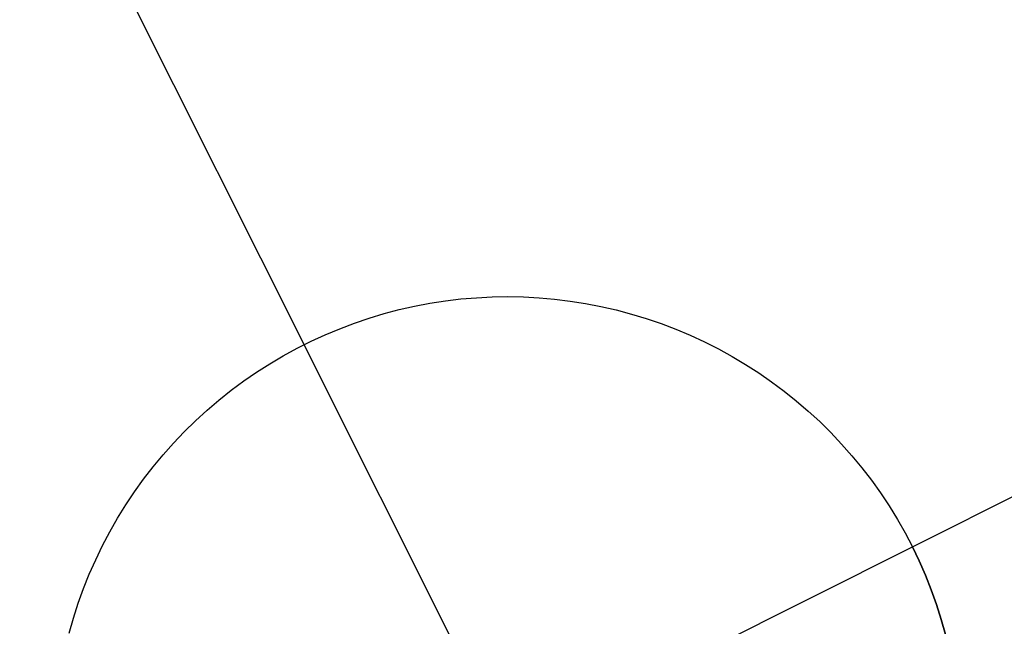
# Model space of a CAD drawing. Header units: millimetres. Extents: x 6239 to 7218, y -13987 to -13139.
# Tile 11 of 256: x 6659.57 to 6662.29, y -13521.64 to -13519.97. Entities that reach past the tile are written whole.
import ezdxf

# ---------------------------------------------------------------- set-up
doc = ezdxf.new("R2010")
doc.units = ezdxf.units.MM
doc.layers.add('color', color=7, linetype='Continuous')

msp = doc.modelspace()

# ---------------------------------------------------------------- linework, layer by layer
at = {"layer": 'color', "color": 254, "true_color": 0xcad1ee}
for p, q in [((6659.5718, -13519.2994, -7.3), (6660.3558, -13520.8639, -7.3)), ((6662.0334, -13521.4214, -7.3), (6663.5979, -13520.6373, -7.3)), ((6660.6606, -13520.7578, -1.3), (6660.703, -13520.7497, -1.3)), ((6660.6606, -13520.7578, -1.3), (6660.703, -13520.7497, -1.3)), ((6660.6606, -13520.7578, -7.3), (6660.703, -13520.7497, -7.3)), ((6660.6606, -13520.7578, -4.3), (6660.703, -13520.7497, -4.3)), ((6660.6606, -13520.7578, -7.3), (6660.703, -13520.7497, -7.3)), ((6660.703, -13520.7497, -1.3), (6660.7457, -13520.7431, -1.3)), ((6660.703, -13520.7497, -1.3), (6660.7457, -13520.7431, -1.3)), ((6660.703, -13520.7497, -7.3), (6660.7457, -13520.7431, -7.3)), ((6660.703, -13520.7497, -4.3), (6660.7457, -13520.7431, -4.3)), ((6660.703, -13520.7497, -7.3), (6660.7457, -13520.7431, -7.3)), ((6660.7457, -13520.7431, -1.3), (6660.7885, -13520.7379, -1.3)), ((6660.7457, -13520.7431, -1.3), (6660.7885, -13520.7379, -1.3)), ((6660.7457, -13520.7431, -7.3), (6660.7885, -13520.7379, -7.3)), ((6660.7457, -13520.7431, -4.3), (6660.7885, -13520.7379, -4.3)), ((6660.7457, -13520.7431, -7.3), (6660.7885, -13520.7379, -7.3)), ((6660.7885, -13520.7379, -1.3), (6660.8315, -13520.7343, -1.3)), ((6660.7885, -13520.7379, -1.3), (6660.8315, -13520.7343, -1.3)), ((6660.7885, -13520.7379, -7.3), (6660.8315, -13520.7343, -7.3)), ((6660.7885, -13520.7379, -4.3), (6660.8315, -13520.7343, -4.3)), ((6660.7885, -13520.7379, -7.3), (6660.8315, -13520.7343, -7.3)), ((6660.8315, -13520.7343, -1.3), (6660.8746, -13520.7321, -1.3)), ((6660.8315, -13520.7343, -1.3), (6660.8746, -13520.7321, -1.3)), ((6660.8315, -13520.7343, -7.3), (6660.8746, -13520.7321, -7.3)), ((6660.8315, -13520.7343, -4.3), (6660.8746, -13520.7321, -4.3)), ((6660.8315, -13520.7343, -7.3), (6660.8746, -13520.7321, -7.3)), ((6660.8746, -13520.7321, -1.3), (6660.9178, -13520.7314, -1.3)), ((6660.8746, -13520.7321, -1.3), (6660.9178, -13520.7314, -1.3)), ((6660.8746, -13520.7321, -7.3), (6660.9178, -13520.7314, -7.3)), ((6660.8746, -13520.7321, -4.3), (6660.9178, -13520.7314, -4.3)), ((6660.8746, -13520.7321, -7.3), (6660.9178, -13520.7314, -7.3)), ((6660.9178, -13520.7314, -1.3), (6660.9609, -13520.7322, -1.3)), ((6660.9178, -13520.7314, -1.3), (6660.9609, -13520.7322, -1.3)), ((6660.9178, -13520.7314, -7.3), (6660.9609, -13520.7322, -7.3)), ((6660.9178, -13520.7314, -4.3), (6660.9609, -13520.7322, -4.3)), ((6660.9178, -13520.7314, -7.3), (6660.9609, -13520.7322, -7.3)), ((6660.9609, -13520.7322, -1.3), (6661.004, -13520.7345, -1.3)), ((6660.9609, -13520.7322, -1.3), (6661.004, -13520.7345, -1.3)), ((6660.9609, -13520.7322, -7.3), (6661.004, -13520.7345, -7.3)), ((6660.9609, -13520.7322, -4.3), (6661.004, -13520.7345, -4.3)), ((6660.9609, -13520.7322, -7.3), (6661.004, -13520.7345, -7.3)), ((6661.004, -13520.7345, -1.3), (6661.047, -13520.7383, -1.3)), ((6661.004, -13520.7345, -1.3), (6661.047, -13520.7383, -1.3)), ((6661.004, -13520.7345, -7.3), (6661.047, -13520.7383, -7.3)), ((6661.004, -13520.7345, -4.3), (6661.047, -13520.7383, -4.3)), ((6661.004, -13520.7345, -7.3), (6661.047, -13520.7383, -7.3)), ((6661.047, -13520.7383, -1.3), (6661.0898, -13520.7436, -1.3)), ((6661.047, -13520.7383, -1.3), (6661.0898, -13520.7436, -1.3)), ((6661.047, -13520.7383, -7.3), (6661.0898, -13520.7436, -7.3)), ((6661.047, -13520.7383, -4.3), (6661.0898, -13520.7436, -4.3)), ((6661.047, -13520.7383, -7.3), (6661.0898, -13520.7436, -7.3)), ((6661.0898, -13520.7436, -1.3), (6661.1324, -13520.7503, -1.3)), ((6661.0898, -13520.7436, -1.3), (6661.1324, -13520.7503, -1.3)), ((6661.0898, -13520.7436, -7.3), (6661.1324, -13520.7503, -7.3)), ((6661.0898, -13520.7436, -4.3), (6661.1324, -13520.7503, -4.3)), ((6661.0898, -13520.7436, -7.3), (6661.1324, -13520.7503, -7.3)), ((6661.1324, -13520.7503, -1.3), (6661.1748, -13520.7585, -1.3)), ((6661.1324, -13520.7503, -1.3), (6661.1748, -13520.7585, -1.3)), ((6661.1324, -13520.7503, -7.3), (6661.1748, -13520.7585, -7.3)), ((6661.1324, -13520.7503, -4.3), (6661.1748, -13520.7585, -4.3)), ((6661.1324, -13520.7503, -7.3), (6661.1748, -13520.7585, -7.3)), ((6660.5768, -13520.7783, -1.3), (6660.6186, -13520.7673, -1.3)), ((6660.5768, -13520.7783, -1.3), (6660.6186, -13520.7673, -1.3)), ((6660.5768, -13520.7783, -7.3), (6660.6186, -13520.7673, -7.3)), ((6660.5768, -13520.7783, -4.3), (6660.6186, -13520.7673, -4.3)), ((6660.5768, -13520.7783, -7.3), (6660.6186, -13520.7673, -7.3)), ((6660.6186, -13520.7673, -1.3), (6660.6606, -13520.7578, -1.3)), ((6660.6186, -13520.7673, -1.3), (6660.6606, -13520.7578, -1.3)), ((6660.6186, -13520.7673, -7.3), (6660.6606, -13520.7578, -7.3)), ((6660.6186, -13520.7673, -4.3), (6660.6606, -13520.7578, -4.3)), ((6660.6186, -13520.7673, -7.3), (6660.6606, -13520.7578, -7.3)), ((6661.1748, -13520.7585, -1.3), (6661.2168, -13520.7682, -1.3)), ((6661.1748, -13520.7585, -1.3), (6661.2168, -13520.7682, -1.3)), ((6661.1748, -13520.7585, -7.3), (6661.2168, -13520.7682, -7.3)), ((6661.1748, -13520.7585, -4.3), (6661.2168, -13520.7682, -4.3)), ((6661.1748, -13520.7585, -7.3), (6661.2168, -13520.7682, -7.3)), ((6661.2168, -13520.7682, -1.3), (6661.2585, -13520.7793, -1.3)), ((6661.2168, -13520.7682, -1.3), (6661.2585, -13520.7793, -1.3)), ((6661.2168, -13520.7682, -7.3), (6661.2585, -13520.7793, -7.3)), ((6661.2168, -13520.7682, -4.3), (6661.2585, -13520.7793, -4.3)), ((6661.2168, -13520.7682, -7.3), (6661.2585, -13520.7793, -7.3)), ((6660.4543, -13520.8198, -1.3), (6660.4946, -13520.8046, -1.3)), ((6660.4543, -13520.8198, -1.3), (6660.4946, -13520.8046, -1.3)), ((6660.4543, -13520.8198, -7.3), (6660.4946, -13520.8046, -7.3)), ((6660.4543, -13520.8198, -4.3), (6660.4946, -13520.8046, -4.3)), ((6660.4543, -13520.8198, -7.3), (6660.4946, -13520.8046, -7.3)), ((6660.4946, -13520.8046, -1.3), (6660.5355, -13520.7907, -1.3)), ((6660.4946, -13520.8046, -1.3), (6660.5355, -13520.7907, -1.3)), ((6660.4946, -13520.8046, -7.3), (6660.5355, -13520.7907, -7.3)), ((6660.4946, -13520.8046, -4.3), (6660.5355, -13520.7907, -4.3)), ((6660.4946, -13520.8046, -7.3), (6660.5355, -13520.7907, -7.3)), ((6660.5355, -13520.7907, -1.3), (6660.5768, -13520.7783, -1.3)), ((6660.5355, -13520.7907, -1.3), (6660.5768, -13520.7783, -1.3)), ((6660.5355, -13520.7907, -7.3), (6660.5768, -13520.7783, -7.3)), ((6660.5355, -13520.7907, -4.3), (6660.5768, -13520.7783, -4.3)), ((6660.5355, -13520.7907, -7.3), (6660.5768, -13520.7783, -7.3)), ((6661.2585, -13520.7793, -1.3), (6661.2998, -13520.7919, -1.3)), ((6661.2585, -13520.7793, -1.3), (6661.2998, -13520.7919, -1.3)), ((6661.2585, -13520.7793, -7.3), (6661.2998, -13520.7919, -7.3)), ((6661.2585, -13520.7793, -4.3), (6661.2998, -13520.7919, -4.3)), ((6661.2585, -13520.7793, -7.3), (6661.2998, -13520.7919, -7.3)), ((6661.2998, -13520.7919, -1.3), (6661.3407, -13520.8058, -1.3)), ((6661.2998, -13520.7919, -1.3), (6661.3407, -13520.8058, -1.3)), ((6661.2998, -13520.7919, -7.3), (6661.3407, -13520.8058, -7.3)), ((6661.2998, -13520.7919, -4.3), (6661.3407, -13520.8058, -4.3)), ((6661.2998, -13520.7919, -7.3), (6661.3407, -13520.8058, -7.3)), ((6660.4144, -13520.8364, -1.3), (6660.4543, -13520.8198, -1.3)), ((6660.4144, -13520.8364, -1.3), (6660.4543, -13520.8198, -1.3)), ((6660.4144, -13520.8364, -7.3), (6660.4543, -13520.8198, -7.3)), ((6660.4144, -13520.8364, -4.3), (6660.4543, -13520.8198, -4.3)), ((6660.4144, -13520.8364, -7.3), (6660.4543, -13520.8198, -7.3)), ((6661.3407, -13520.8058, -1.3), (6661.381, -13520.8212, -1.3)), ((6661.3407, -13520.8058, -1.3), (6661.381, -13520.8212, -1.3)), ((6661.3407, -13520.8058, -7.3), (6661.381, -13520.8212, -7.3)), ((6661.3407, -13520.8058, -4.3), (6661.381, -13520.8212, -4.3)), ((6661.3407, -13520.8058, -7.3), (6661.381, -13520.8212, -7.3)), ((6661.381, -13520.8212, -1.3), (6661.4208, -13520.8379, -1.3)), ((6661.381, -13520.8212, -1.3), (6661.4208, -13520.8379, -1.3)), ((6661.381, -13520.8212, -7.3), (6661.4208, -13520.8379, -7.3)), ((6661.381, -13520.8212, -4.3), (6661.4208, -13520.8379, -4.3)), ((6661.381, -13520.8212, -7.3), (6661.4208, -13520.8379, -7.3)), ((6660.3366, -13520.8738, -1.3), (6660.3752, -13520.8544, -1.3)), ((6660.3366, -13520.8738, -1.3), (6660.3752, -13520.8544, -1.3)), ((6660.3366, -13520.8738, -7.3), (6660.3752, -13520.8544, -7.3)), ((6660.3366, -13520.8738, -4.3), (6660.3752, -13520.8544, -4.3)), ((6660.3366, -13520.8738, -7.3), (6660.3752, -13520.8544, -7.3)), ((6660.3752, -13520.8544, -1.3), (6660.4144, -13520.8364, -1.3)), ((6660.3752, -13520.8544, -1.3), (6660.4144, -13520.8364, -1.3)), ((6660.3752, -13520.8544, -7.3), (6660.4144, -13520.8364, -7.3)), ((6660.3752, -13520.8544, -4.3), (6660.4144, -13520.8364, -4.3)), ((6660.3752, -13520.8544, -7.3), (6660.4144, -13520.8364, -7.3)), ((6661.4208, -13520.8379, -1.3), (6661.4599, -13520.856, -1.3)), ((6661.4208, -13520.8379, -1.3), (6661.4599, -13520.856, -1.3)), ((6661.4208, -13520.8379, -7.3), (6661.4599, -13520.856, -7.3)), ((6661.4208, -13520.8379, -4.3), (6661.4599, -13520.856, -4.3)), ((6661.4208, -13520.8379, -7.3), (6661.4599, -13520.856, -7.3)), ((6661.4599, -13520.856, -1.3), (6661.4984, -13520.8755, -1.3)), ((6661.4599, -13520.856, -1.3), (6661.4984, -13520.8755, -1.3)), ((6661.4599, -13520.856, -7.3), (6661.4984, -13520.8755, -7.3)), ((6661.4599, -13520.856, -4.3), (6661.4984, -13520.8755, -4.3)), ((6661.4599, -13520.856, -7.3), (6661.4984, -13520.8755, -7.3)), ((6660.2988, -13520.8944, -1.3), (6660.3366, -13520.8738, -1.3)), ((6660.2988, -13520.8944, -1.3), (6660.3366, -13520.8738, -1.3)), ((6660.2988, -13520.8944, -7.3), (6660.3366, -13520.8738, -7.3)), ((6660.2988, -13520.8944, -4.3), (6660.3366, -13520.8738, -4.3)), ((6660.2988, -13520.8944, -7.3), (6660.3366, -13520.8738, -7.3)), ((6661.476, -13523.0989, -1.3), (6660.3558, -13520.8639, -1.3)), ((6660.3558, -13520.8639, -1.3), (6660.3558, -13520.8639, -7.3)), ((6661.4984, -13520.8755, -1.3), (6661.5363, -13520.8962, -1.3)), ((6661.4984, -13520.8755, -1.3), (6661.5363, -13520.8962, -1.3)), ((6661.4984, -13520.8755, -7.3), (6661.5363, -13520.8962, -7.3)), ((6661.4984, -13520.8755, -4.3), (6661.5363, -13520.8962, -4.3)), ((6661.4984, -13520.8755, -7.3), (6661.5363, -13520.8962, -7.3)), ((6660.2616, -13520.9164, -1.3), (6660.2988, -13520.8944, -1.3)), ((6660.2616, -13520.9164, -1.3), (6660.2988, -13520.8944, -1.3)), ((6660.2616, -13520.9164, -7.3), (6660.2988, -13520.8944, -7.3)), ((6660.2616, -13520.9164, -4.3), (6660.2988, -13520.8944, -4.3)), ((6660.2616, -13520.9164, -7.3), (6660.2988, -13520.8944, -7.3)), ((6661.5363, -13520.8962, -1.3), (6661.5734, -13520.9183, -1.3)), ((6661.5363, -13520.8962, -1.3), (6661.5734, -13520.9183, -1.3)), ((6661.5363, -13520.8962, -7.3), (6661.5734, -13520.9183, -7.3)), ((6661.5363, -13520.8962, -4.3), (6661.5734, -13520.9183, -4.3)), ((6661.5363, -13520.8962, -7.3), (6661.5734, -13520.9183, -7.3)), ((6660.1897, -13520.964, -1.3), (6660.2252, -13520.9396, -1.3)), ((6660.1897, -13520.964, -1.3), (6660.2252, -13520.9396, -1.3)), ((6660.1897, -13520.964, -7.3), (6660.2252, -13520.9396, -7.3)), ((6660.1897, -13520.964, -4.3), (6660.2252, -13520.9396, -4.3)), ((6660.1897, -13520.964, -7.3), (6660.2252, -13520.9396, -7.3)), ((6660.2252, -13520.9396, -1.3), (6660.2616, -13520.9164, -1.3)), ((6660.2252, -13520.9396, -1.3), (6660.2616, -13520.9164, -1.3)), ((6660.2252, -13520.9396, -7.3), (6660.2616, -13520.9164, -7.3)), ((6660.2252, -13520.9396, -4.3), (6660.2616, -13520.9164, -4.3)), ((6660.2252, -13520.9396, -7.3), (6660.2616, -13520.9164, -7.3)), ((6661.5734, -13520.9183, -1.3), (6661.6097, -13520.9416, -1.3)), ((6661.5734, -13520.9183, -1.3), (6661.6097, -13520.9416, -1.3)), ((6661.5734, -13520.9183, -7.3), (6661.6097, -13520.9416, -7.3)), ((6661.5734, -13520.9183, -4.3), (6661.6097, -13520.9416, -4.3)), ((6661.5734, -13520.9183, -7.3), (6661.6097, -13520.9416, -7.3)), ((6660.155, -13520.9897, -1.3), (6660.1897, -13520.964, -1.3)), ((6660.155, -13520.9897, -1.3), (6660.1897, -13520.964, -1.3)), ((6660.155, -13520.9897, -7.3), (6660.1897, -13520.964, -7.3)), ((6660.155, -13520.9897, -4.3), (6660.1897, -13520.964, -4.3)), ((6660.155, -13520.9897, -7.3), (6660.1897, -13520.964, -7.3)), ((6661.6097, -13520.9416, -1.3), (6661.6451, -13520.9662, -1.3)), ((6661.6097, -13520.9416, -1.3), (6661.6451, -13520.9662, -1.3)), ((6661.6097, -13520.9416, -7.3), (6661.6451, -13520.9662, -7.3)), ((6661.6097, -13520.9416, -4.3), (6661.6451, -13520.9662, -4.3)), ((6661.6097, -13520.9416, -7.3), (6661.6451, -13520.9662, -7.3)), ((6661.6451, -13520.9662, -1.3), (6661.6797, -13520.992, -1.3)), ((6661.6451, -13520.9662, -1.3), (6661.6797, -13520.992, -1.3)), ((6661.6451, -13520.9662, -7.3), (6661.6797, -13520.992, -7.3)), ((6661.6451, -13520.9662, -4.3), (6661.6797, -13520.992, -4.3)), ((6661.6451, -13520.9662, -7.3), (6661.6797, -13520.992, -7.3)), ((6660.1212, -13521.0166, -1.3), (6660.155, -13520.9897, -1.3)), ((6660.1212, -13521.0166, -1.3), (6660.155, -13520.9897, -1.3)), ((6660.1212, -13521.0166, -7.3), (6660.155, -13520.9897, -7.3)), ((6660.1212, -13521.0166, -4.3), (6660.155, -13520.9897, -4.3)), ((6660.1212, -13521.0166, -7.3), (6660.155, -13520.9897, -7.3)), ((6661.6797, -13520.992, -1.3), (6661.7134, -13521.0189, -1.3)), ((6661.6797, -13520.992, -1.3), (6661.7134, -13521.0189, -1.3)), ((6661.6797, -13520.992, -7.3), (6661.7134, -13521.0189, -7.3)), ((6661.6797, -13520.992, -4.3), (6661.7134, -13521.0189, -4.3)), ((6661.6797, -13520.992, -7.3), (6661.7134, -13521.0189, -7.3)), ((6660.0884, -13521.0446, -1.3), (6660.1212, -13521.0166, -1.3)), ((6660.0884, -13521.0446, -1.3), (6660.1212, -13521.0166, -1.3)), ((6660.0884, -13521.0446, -7.3), (6660.1212, -13521.0166, -7.3)), ((6660.0884, -13521.0446, -4.3), (6660.1212, -13521.0166, -4.3)), ((6660.0884, -13521.0446, -7.3), (6660.1212, -13521.0166, -7.3)), ((6661.7134, -13521.0189, -1.3), (6661.7462, -13521.047, -1.3)), ((6661.7134, -13521.0189, -1.3), (6661.7462, -13521.047, -1.3)), ((6661.7134, -13521.0189, -7.3), (6661.7462, -13521.047, -7.3)), ((6661.7134, -13521.0189, -4.3), (6661.7462, -13521.047, -4.3)), ((6661.7134, -13521.0189, -7.3), (6661.7462, -13521.047, -7.3)), ((6660.0565, -13521.0737, -1.3), (6660.0884, -13521.0446, -1.3)), ((6660.0565, -13521.0737, -1.3), (6660.0884, -13521.0446, -1.3)), ((6660.0565, -13521.0737, -7.3), (6660.0884, -13521.0446, -7.3)), ((6660.0565, -13521.0737, -4.3), (6660.0884, -13521.0446, -4.3)), ((6660.0565, -13521.0737, -7.3), (6660.0884, -13521.0446, -7.3)), ((6661.7462, -13521.047, -1.3), (6661.7779, -13521.0762, -1.3)), ((6661.7462, -13521.047, -1.3), (6661.7779, -13521.0762, -1.3)), ((6661.7462, -13521.047, -7.3), (6661.7779, -13521.0762, -7.3)), ((6661.7462, -13521.047, -4.3), (6661.7779, -13521.0762, -4.3)), ((6661.7462, -13521.047, -7.3), (6661.7779, -13521.0762, -7.3)), ((6660.0257, -13521.1039, -1.3), (6660.0565, -13521.0737, -1.3)), ((6660.0257, -13521.1039, -1.3), (6660.0565, -13521.0737, -1.3)), ((6660.0257, -13521.1039, -7.3), (6660.0565, -13521.0737, -7.3)), ((6660.0257, -13521.1039, -4.3), (6660.0565, -13521.0737, -4.3)), ((6660.0257, -13521.1039, -7.3), (6660.0565, -13521.0737, -7.3)), ((6661.7779, -13521.0762, -1.3), (6661.8087, -13521.1065, -1.3)), ((6661.7779, -13521.0762, -1.3), (6661.8087, -13521.1065, -1.3)), ((6661.7779, -13521.0762, -7.3), (6661.8087, -13521.1065, -7.3)), ((6661.7779, -13521.0762, -4.3), (6661.8087, -13521.1065, -4.3)), ((6661.7779, -13521.0762, -7.3), (6661.8087, -13521.1065, -7.3)), ((6659.996, -13521.1351, -1.3), (6660.0257, -13521.1039, -1.3)), ((6659.996, -13521.1351, -1.3), (6660.0257, -13521.1039, -1.3)), ((6659.996, -13521.1351, -7.3), (6660.0257, -13521.1039, -7.3)), ((6659.996, -13521.1351, -4.3), (6660.0257, -13521.1039, -4.3)), ((6659.996, -13521.1351, -7.3), (6660.0257, -13521.1039, -7.3)), ((6661.8087, -13521.1065, -1.3), (6661.8383, -13521.1379, -1.3)), ((6661.8087, -13521.1065, -1.3), (6661.8383, -13521.1379, -1.3)), ((6661.8087, -13521.1065, -7.3), (6661.8383, -13521.1379, -7.3)), ((6661.8087, -13521.1065, -4.3), (6661.8383, -13521.1379, -4.3)), ((6661.8087, -13521.1065, -7.3), (6661.8383, -13521.1379, -7.3)), ((6659.9673, -13521.1674, -1.3), (6659.996, -13521.1351, -1.3)), ((6659.9673, -13521.1674, -1.3), (6659.996, -13521.1351, -1.3)), ((6659.9673, -13521.1674, -7.3), (6659.996, -13521.1351, -7.3)), ((6659.9673, -13521.1674, -4.3), (6659.996, -13521.1351, -4.3)), ((6659.9673, -13521.1674, -7.3), (6659.996, -13521.1351, -7.3)), ((6661.8383, -13521.1379, -1.3), (6661.8669, -13521.1702, -1.3)), ((6661.8383, -13521.1379, -1.3), (6661.8669, -13521.1702, -1.3)), ((6661.8383, -13521.1379, -7.3), (6661.8669, -13521.1702, -7.3)), ((6661.8383, -13521.1379, -4.3), (6661.8669, -13521.1702, -4.3)), ((6661.8383, -13521.1379, -7.3), (6661.8669, -13521.1702, -7.3)), ((6659.9398, -13521.2006, -1.3), (6659.9673, -13521.1674, -1.3)), ((6659.9398, -13521.2006, -1.3), (6659.9673, -13521.1674, -1.3)), ((6659.9398, -13521.2006, -7.3), (6659.9673, -13521.1674, -7.3)), ((6659.9398, -13521.2006, -4.3), (6659.9673, -13521.1674, -4.3)), ((6659.9398, -13521.2006, -7.3), (6659.9673, -13521.1674, -7.3)), ((6661.8669, -13521.1702, -1.3), (6661.8943, -13521.2035, -1.3)), ((6661.8669, -13521.1702, -1.3), (6661.8943, -13521.2035, -1.3)), ((6661.8669, -13521.1702, -7.3), (6661.8943, -13521.2035, -7.3)), ((6661.8669, -13521.1702, -4.3), (6661.8943, -13521.2035, -4.3)), ((6661.8669, -13521.1702, -7.3), (6661.8943, -13521.2035, -7.3)), ((6659.9134, -13521.2348, -1.3), (6659.9398, -13521.2006, -1.3)), ((6659.9134, -13521.2348, -1.3), (6659.9398, -13521.2006, -1.3)), ((6659.9134, -13521.2348, -7.3), (6659.9398, -13521.2006, -7.3)), ((6659.9134, -13521.2348, -4.3), (6659.9398, -13521.2006, -4.3)), ((6659.9134, -13521.2348, -7.3), (6659.9398, -13521.2006, -7.3)), ((6661.8943, -13521.2035, -1.3), (6661.9206, -13521.2378, -1.3)), ((6661.8943, -13521.2035, -1.3), (6661.9206, -13521.2378, -1.3)), ((6661.8943, -13521.2035, -7.3), (6661.9206, -13521.2378, -7.3)), ((6661.8943, -13521.2035, -4.3), (6661.9206, -13521.2378, -4.3)), ((6661.8943, -13521.2035, -7.3), (6661.9206, -13521.2378, -7.3)), ((6659.8882, -13521.2698, -1.3), (6659.9134, -13521.2348, -1.3)), ((6659.8882, -13521.2698, -1.3), (6659.9134, -13521.2348, -1.3)), ((6659.8882, -13521.2698, -7.3), (6659.9134, -13521.2348, -7.3)), ((6659.8882, -13521.2698, -4.3), (6659.9134, -13521.2348, -4.3)), ((6659.8882, -13521.2698, -7.3), (6659.9134, -13521.2348, -7.3)), ((6661.9206, -13521.2378, -1.3), (6661.9457, -13521.2729, -1.3)), ((6661.9206, -13521.2378, -1.3), (6661.9457, -13521.2729, -1.3)), ((6661.9206, -13521.2378, -7.3), (6661.9457, -13521.2729, -7.3)), ((6661.9206, -13521.2378, -4.3), (6661.9457, -13521.2729, -4.3)), ((6661.9206, -13521.2378, -7.3), (6661.9457, -13521.2729, -7.3)), ((6659.8643, -13521.3057, -1.3), (6659.8882, -13521.2698, -1.3)), ((6659.8643, -13521.3057, -1.3), (6659.8882, -13521.2698, -1.3)), ((6659.8643, -13521.3057, -7.3), (6659.8882, -13521.2698, -7.3)), ((6659.8643, -13521.3057, -4.3), (6659.8882, -13521.2698, -4.3)), ((6659.8643, -13521.3057, -7.3), (6659.8882, -13521.2698, -7.3)), ((6661.9457, -13521.2729, -1.3), (6661.9695, -13521.3088, -1.3)), ((6661.9457, -13521.2729, -1.3), (6661.9695, -13521.3088, -1.3)), ((6661.9457, -13521.2729, -7.3), (6661.9695, -13521.3088, -7.3)), ((6661.9457, -13521.2729, -4.3), (6661.9695, -13521.3088, -4.3)), ((6661.9457, -13521.2729, -7.3), (6661.9695, -13521.3088, -7.3)), ((6659.8416, -13521.3424, -1.3), (6659.8643, -13521.3057, -1.3)), ((6659.8416, -13521.3424, -1.3), (6659.8643, -13521.3057, -1.3)), ((6659.8416, -13521.3424, -7.3), (6659.8643, -13521.3057, -7.3)), ((6659.8416, -13521.3424, -4.3), (6659.8643, -13521.3057, -4.3)), ((6659.8416, -13521.3424, -7.3), (6659.8643, -13521.3057, -7.3)), ((6661.9695, -13521.3088, -1.3), (6661.9921, -13521.3456, -1.3)), ((6661.9695, -13521.3088, -1.3), (6661.9921, -13521.3456, -1.3)), ((6661.9695, -13521.3088, -7.3), (6661.9921, -13521.3456, -7.3)), ((6661.9695, -13521.3088, -4.3), (6661.9921, -13521.3456, -4.3)), ((6661.9695, -13521.3088, -7.3), (6661.9921, -13521.3456, -7.3)), ((6659.8202, -13521.3799, -1.3), (6659.8416, -13521.3424, -1.3)), ((6659.8202, -13521.3799, -1.3), (6659.8416, -13521.3424, -1.3)), ((6659.8202, -13521.3799, -7.3), (6659.8416, -13521.3424, -7.3)), ((6659.8202, -13521.3799, -4.3), (6659.8416, -13521.3424, -4.3)), ((6659.8202, -13521.3799, -7.3), (6659.8416, -13521.3424, -7.3)), ((6661.9921, -13521.3456, -1.3), (6662.0134, -13521.3831, -1.3)), ((6661.9921, -13521.3456, -1.3), (6662.0134, -13521.3831, -1.3)), ((6661.9921, -13521.3456, -7.3), (6662.0134, -13521.3831, -7.3)), ((6661.9921, -13521.3456, -4.3), (6662.0134, -13521.3831, -4.3)), ((6661.9921, -13521.3456, -7.3), (6662.0134, -13521.3831, -7.3)), ((6659.8001, -13521.4181, -1.3), (6659.8202, -13521.3799, -1.3)), ((6659.8001, -13521.4181, -1.3), (6659.8202, -13521.3799, -1.3)), ((6659.8001, -13521.4181, -7.3), (6659.8202, -13521.3799, -7.3)), ((6659.8001, -13521.4181, -4.3), (6659.8202, -13521.3799, -4.3)), ((6659.8001, -13521.4181, -7.3), (6659.8202, -13521.3799, -7.3)), ((6662.0134, -13521.3831, -1.3), (6662.0334, -13521.4214, -1.3)), ((6662.0134, -13521.3831, -1.3), (6662.0334, -13521.4214, -1.3)), ((6662.0134, -13521.3831, -7.3), (6662.0334, -13521.4214, -7.3)), ((6662.0134, -13521.3831, -4.3), (6662.0334, -13521.4214, -4.3)), ((6662.0134, -13521.3831, -7.3), (6662.0334, -13521.4214, -7.3)), ((6659.7813, -13521.4569, -1.3), (6659.8001, -13521.4181, -1.3)), ((6659.7813, -13521.4569, -1.3), (6659.8001, -13521.4181, -1.3)), ((6659.7813, -13521.4569, -7.3), (6659.8001, -13521.4181, -7.3)), ((6659.7813, -13521.4569, -4.3), (6659.8001, -13521.4181, -4.3)), ((6659.7813, -13521.4569, -7.3), (6659.8001, -13521.4181, -7.3)), ((6659.7984, -13522.5415, -1.3), (6662.0334, -13521.4214, -1.3)), ((6662.0334, -13521.4214, -1.3), (6662.0521, -13521.4603, -1.3)), ((6662.0334, -13521.4214, -7.3), (6662.0334, -13521.4214, -1.3)), ((6662.0521, -13521.4603, -7.3), (6662.0334, -13521.4214, -7.3)), ((6662.0334, -13521.4214, -1.3), (6662.0521, -13521.4603, -1.3)), ((6662.0334, -13521.4214, -7.3), (6662.0334, -13521.4214, -1.3)), ((6662.0521, -13521.4603, -7.3), (6662.0334, -13521.4214, -7.3)), ((6662.0334, -13521.4214, -4.3), (6662.0521, -13521.4603, -4.3)), ((6659.7638, -13521.4964, -1.3), (6659.7813, -13521.4569, -1.3)), ((6659.7638, -13521.4964, -1.3), (6659.7813, -13521.4569, -1.3)), ((6659.7638, -13521.4964, -7.3), (6659.7813, -13521.4569, -7.3)), ((6659.7638, -13521.4964, -4.3), (6659.7813, -13521.4569, -4.3)), ((6659.7638, -13521.4964, -7.3), (6659.7813, -13521.4569, -7.3)), ((6662.0521, -13521.4603, -1.3), (6662.0694, -13521.4998, -1.3)), ((6662.0694, -13521.4998, -7.3), (6662.0521, -13521.4603, -7.3)), ((6662.0521, -13521.4603, -1.3), (6662.0694, -13521.4998, -1.3)), ((6662.0694, -13521.4998, -7.3), (6662.0521, -13521.4603, -7.3)), ((6662.0521, -13521.4603, -4.3), (6662.0694, -13521.4998, -4.3)), ((6659.7478, -13521.5364, -1.3), (6659.7638, -13521.4964, -1.3)), ((6659.7478, -13521.5364, -1.3), (6659.7638, -13521.4964, -1.3)), ((6659.7478, -13521.5364, -7.3), (6659.7638, -13521.4964, -7.3)), ((6659.7478, -13521.5364, -4.3), (6659.7638, -13521.4964, -4.3)), ((6659.7478, -13521.5364, -7.3), (6659.7638, -13521.4964, -7.3)), ((6662.0694, -13521.4998, -1.3), (6662.0853, -13521.5399, -1.3)), ((6662.0853, -13521.5399, -7.3), (6662.0694, -13521.4998, -7.3)), ((6662.0694, -13521.4998, -1.3), (6662.0853, -13521.5399, -1.3)), ((6662.0853, -13521.5399, -7.3), (6662.0694, -13521.4998, -7.3)), ((6662.0694, -13521.4998, -4.3), (6662.0853, -13521.5399, -4.3)), ((6659.7331, -13521.577, -1.3), (6659.7478, -13521.5364, -1.3)), ((6659.7331, -13521.577, -1.3), (6659.7478, -13521.5364, -1.3)), ((6659.7331, -13521.577, -7.3), (6659.7478, -13521.5364, -7.3)), ((6659.7331, -13521.577, -4.3), (6659.7478, -13521.5364, -4.3)), ((6659.7331, -13521.577, -7.3), (6659.7478, -13521.5364, -7.3)), ((6662.0853, -13521.5399, -1.3), (6662.0999, -13521.5805, -1.3)), ((6662.0999, -13521.5805, -7.3), (6662.0853, -13521.5399, -7.3)), ((6662.0853, -13521.5399, -1.3), (6662.0999, -13521.5805, -1.3)), ((6662.0999, -13521.5805, -7.3), (6662.0853, -13521.5399, -7.3)), ((6662.0853, -13521.5399, -4.3), (6662.0999, -13521.5805, -4.3)), ((6659.7199, -13521.6181, -1.3), (6659.7331, -13521.577, -1.3)), ((6659.7199, -13521.6181, -1.3), (6659.7331, -13521.577, -1.3)), ((6659.7199, -13521.6181, -7.3), (6659.7331, -13521.577, -7.3)), ((6659.7199, -13521.6181, -4.3), (6659.7331, -13521.577, -4.3)), ((6659.7199, -13521.6181, -7.3), (6659.7331, -13521.577, -7.3)), ((6662.0999, -13521.5805, -1.3), (6662.113, -13521.6216, -1.3)), ((6662.113, -13521.6216, -7.3), (6662.0999, -13521.5805, -7.3)), ((6662.0999, -13521.5805, -1.3), (6662.113, -13521.6216, -1.3)), ((6662.113, -13521.6216, -7.3), (6662.0999, -13521.5805, -7.3)), ((6662.0999, -13521.5805, -4.3), (6662.113, -13521.6216, -4.3)), ((6659.708, -13521.6596, -1.3), (6659.7199, -13521.6181, -1.3)), ((6659.708, -13521.6596, -1.3), (6659.7199, -13521.6181, -1.3)), ((6659.708, -13521.6596, -7.3), (6659.7199, -13521.6181, -7.3)), ((6659.708, -13521.6596, -4.3), (6659.7199, -13521.6181, -4.3)), ((6659.708, -13521.6596, -7.3), (6659.7199, -13521.6181, -7.3)), ((6662.113, -13521.6216, -1.3), (6662.1247, -13521.6632, -1.3)), ((6662.1247, -13521.6632, -7.3), (6662.113, -13521.6216, -7.3)), ((6662.113, -13521.6216, -1.3), (6662.1247, -13521.6632, -1.3)), ((6662.1247, -13521.6632, -7.3), (6662.113, -13521.6216, -7.3)), ((6662.113, -13521.6216, -4.3), (6662.1247, -13521.6632, -4.3))]:
    msp.add_line(p, q, dxfattribs=at)

doc.saveas('drawing.dxf')
